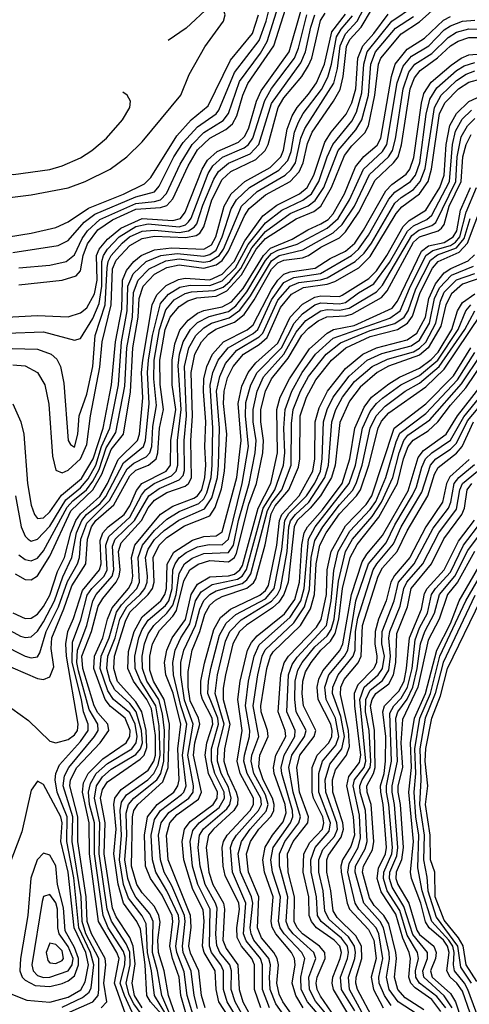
# Model space of a CAD drawing. Header units: inches. Extents: x 990535 to 1117859, y 769386 to 892122.
# Tile 41 of 256: x 993073 to 994532, y 863962 to 867154. Entities that reach past the tile are written whole.
import ezdxf

# ---------------------------------------------------------------- set-up
doc = ezdxf.new("R2010")
doc.units = ezdxf.units.IN
doc.header["$MEASUREMENT"] = 0
doc.layers.add('A9896', color=7, linetype='Continuous')

msp = doc.modelspace()

# ---------------------------------------------------------------- linework, layer by layer
at = {"layer": 'A9896', "color": 5}
for points, elevation in [([(993050, 866399.1), (993197.5, 866422.5), (993230, 866438.7), (993281.8, 866498.2), (993316.2, 866523.8), (993450, 866580.5), (993510, 866595.8), (993525.7, 866614.3), (993572.8, 866710), (993603.6, 866756.4), (993650, 866807.4), (993710, 866848.7), (993719.1, 866860.9), (993770, 866982.7), (993850, 867087.2), (993872.8, 867150), (993897, 867250)], 3260), ([(993070, 866349.8), (993170, 866358.2), (993224, 866370), (993250, 866391.6), (993275.3, 866444.7), (993292.5, 866470), (993333.2, 866506.8), (993450, 866558.5), (993510, 866564.5), (993530, 866570.8), (993548.8, 866591.2), (993593.5, 866686.5), (993632.5, 866750), (993670, 866788.5), (993732.6, 866827.4), (993750, 866850), (993786, 866954), (993854.1, 867045.9), (993876.1, 867083.9), (993923.4, 867236.6)], 3240), ([(993070, 866294.2), (993210, 866310.1), (993256.1, 866323.9), (993270, 866340.4), (993278.9, 866390), (993292.4, 866427.6), (993326.5, 866473.5), (993374.1, 866505.9), (993450, 866539.7), (993530, 866545.5), (993550, 866552.4), (993570, 866573.6), (993619.6, 866680.4), (993650, 866732.9), (993689.6, 866770.4), (993742, 866798), (993763.3, 866816.7), (993776.9, 866843.1), (993796.4, 866910), (993812.6, 866947.4), (993897.5, 867070), (993944, 867216)], 3220), ([(992877.8, 866600.9), (992890, 866587.6), (992930, 866570.5), (992970, 866569.7), (993110, 866586.6), (993230, 866609.1), (993284.7, 866630), (993365.7, 866670), (993419.9, 866710), (993470, 866758.2), (993595.2, 866910), (993622.8, 866977.2), (993673.4, 867066.6), (993734.1, 867150), (993739.9, 867170), (993732.1, 867192.1), (993710, 867202.2)], 3320), ([(993010, 865069.8), (993130, 865017.9), (993150, 865015.3), (993170, 865023.4), (993183.6, 865056.4), (993175.2, 865115.2), (993176.5, 865150), (993216.1, 865243.9), (993241.4, 865318.6), (993287, 865390), (993292.5, 865470), (993305.2, 865510), (993319.5, 865530), (993378.6, 865581.4), (993430, 865675.5), (993450, 865693.4), (993490.5, 865710), (993515.7, 865730), (993520.9, 865750), (993525.8, 865830), (993539.3, 865890), (993528.4, 865971.6), (993527.8, 866050), (993544.9, 866150), (993560.8, 866190), (993590, 866224.1), (993617.7, 866242.3), (993647.6, 866252.4), (993710, 866258.3), (993745.3, 866274.7), (993792.9, 866327.1), (993840.4, 866410), (993870, 866444.5), (993970, 866508.3), (994027.1, 866532.9), (994050, 866550), (994084.2, 866610), (994126.1, 866713.9), (994150, 866745), (994192.4, 866787.6), (994204, 866810), (994225.2, 866910), (994237.2, 867010), (994244.2, 867030), (994310, 867108.7), (994370, 867147.6), (994430, 867201.9)], 2920), ([(993030, 865179.9), (993075.4, 865155.4), (993090, 865150.6), (993110, 865153), (993130, 865171.7), (993150, 865202.1), (993185.5, 865270), (993212.2, 865347.8), (993241.9, 865410), (993256.6, 865490), (993273.9, 865530), (993289.5, 865550), (993334.1, 865585.9), (993351.9, 865608.1), (993410, 865718), (993474.8, 865770), (993481, 865790), (993492.9, 865910), (993487.3, 866010), (993490.4, 866050), (993503.1, 866130), (993530, 866234), (993555.5, 866264.5), (993592.8, 866287.2), (993625.9, 866294.1), (993690, 866292.2), (993730, 866307.3), (993772.9, 866350), (993814.4, 866425.6), (993870, 866496.2), (993923.5, 866536.5), (993991.1, 866568.9), (994019.3, 866590), (994043.6, 866630), (994070.1, 866710), (994088.3, 866750), (994150, 866825.2), (994165.1, 866854.9), (994183.2, 866916.8), (994189.2, 867010), (994200.4, 867050), (994280.2, 867150), (994350, 867196.8)], 2960), ([(993030, 866189.3), (993130, 866194.8), (993230, 866191.1), (993270, 866203.9), (993290, 866219.7), (993314.9, 866265.1), (993323.9, 866310), (993321.5, 866390), (993330.5, 866410), (993357.2, 866442.8), (993401.3, 866478.7), (993470, 866509.3), (993570, 866503.2), (993594.5, 866510), (993609.7, 866530.3), (993664.5, 866670), (993681.6, 866698.4), (993713.3, 866726.7), (993782.2, 866757.8), (993803, 866777), (993816.2, 866803.8), (993841.4, 866890), (993856.4, 866923.6), (993947.1, 867050), (993986.8, 867190)], 3180), ([(993057.9, 865357.9), (993090, 865339.2), (993110, 865338.4), (993130, 865351), (993170, 865414.6), (993238.3, 865561.7), (993310.3, 865630), (993339.1, 865680.9), (993370, 865761.2), (993409.7, 865810), (993432.2, 865947.8), (993439.7, 866090), (993457.6, 866190), (993459.8, 866250), (993473.7, 866290), (993510, 866328.9), (993550, 866350.8), (993590, 866359.8), (993670, 866348.6), (993710, 866359), (993730, 866373.7), (993750, 866404.1), (993801.7, 866518.3), (993817.6, 866542.4), (993870, 866586.9), (993950.4, 866630), (993979.4, 866660.6), (993992.6, 866690), (994006.7, 866753.3), (994021.4, 866790), (994091.3, 866890), (994112.1, 866927.9), (994121.8, 866970), (994133, 867067), (994143.4, 867090), (994180.4, 867130), (994214.1, 867185.9)], 3020), ([(993070, 865419.1), (993090, 865403.8), (993110, 865399.6), (993130, 865408), (993150, 865431.6), (993226.5, 865573.5), (993245.4, 865594.6), (993289.8, 865630), (993310, 865658.4), (993330, 865696), (993353.5, 865766.5), (993384.6, 865815.4), (993414.2, 865965.8), (993420.6, 866090), (993438.3, 866190), (993441.6, 866270), (993457.1, 866310), (993493, 866347), (993547.3, 866372.7), (993590, 866378.9), (993670, 866368.1), (993690, 866371.1), (993720.4, 866390), (993733.8, 866410), (993791.9, 866550), (993842.9, 866597.1), (993934, 866650), (993952.8, 866667.2), (993967.5, 866690), (993985.4, 866770), (993998, 866802), (994091.7, 866948.3), (994104.2, 866995.8), (994112.6, 867070), (994130, 867108.7), (994167.4, 867150), (994188.8, 867191.2)], 3040), ([(993710, 867202.2), (993690, 867198.3), (993613.2, 867126.8), (993554.4, 867086.5)], 3320), ([(992582.2, 866374.6), (992586.5, 866366.5), (992610, 866353), (992650, 866350.1), (992690, 866356.9), (992790, 866383.5), (992961.4, 866438.6), (993110, 866461.7), (993190, 866480.9), (993230, 866498.5), (993296.3, 866543.7), (993410, 866588.3), (993477.9, 866622.1), (993497.7, 866642.3), (993582.1, 866777.9), (993628.7, 866830), (993684.7, 866875.3), (993756.8, 867023.2), (993828.2, 867110), (993847.4, 867170)], 3280), ([(993012, 865130), (993090, 865090.1), (993110, 865085.1), (993130, 865087.9), (993138.2, 865101.8), (993158.6, 865170), (993198.1, 865250), (993227.4, 865332.6), (993260.1, 865390), (993266.3, 865410), (993271.5, 865470), (993290, 865522), (993364.5, 865595.5), (993421.6, 865698.4), (993443.3, 865716.7), (993483, 865737), (993495, 865750), (993500.9, 865770), (993504.8, 865835.2), (993516.1, 865903.9), (993507.7, 865990), (993509, 866050), (993525.9, 866150), (993546.7, 866213.3), (993574.4, 866245.6), (993610, 866266.7), (993630, 866272.4), (993704, 866276), (993732.7, 866287.3), (993754.4, 866305.6), (993790, 866347.9), (993825.4, 866414.6), (993870, 866468), (993950, 866525.5), (994008.8, 866551.2), (994031.9, 866568.1), (994059, 866610), (994106.3, 866730), (994163.1, 866796.9), (994183.1, 866830), (994204, 866910), (994212.3, 867010), (994227.6, 867050), (994292.5, 867127.5), (994350, 867164.5)], 2940), ([(993020.5, 864940.5), (993101.5, 864881.5), (993170, 864814.7), (993190, 864809.1), (993230, 864820.6), (993250, 864835.1), (993260.3, 864850), (993262.8, 864870), (993224.1, 865090), (993222.3, 865130), (993228.6, 865170), (993247.6, 865212.4), (993276.2, 865303.8), (993332, 865370), (993336.8, 865390), (993334, 865466), (993342.2, 865490), (993359.6, 865510), (993411.3, 865550), (993430, 865578.5), (993451.9, 865628.1), (993469.5, 865650), (993548.4, 865690), (993561.7, 865710), (993563.2, 865790), (993578.9, 865890), (993567.6, 865970), (993566.9, 866050), (993576.4, 866103.6), (993592.5, 866147.5), (993619.5, 866180.5), (993650, 866202.8), (993670, 866211.4), (993730, 866223), (993760, 866240), (993797.5, 866282.5), (993863.3, 866390), (993886, 866414), (993956.9, 866443.1), (994007.1, 866472.9), (994050, 866492), (994073.1, 866506.9), (994090, 866525.1), (994126.5, 866590), (994162.6, 866677.4), (994189.1, 866710.9), (994232.2, 866747.8), (994244.8, 866770), (994278.8, 866970), (994290.6, 867010), (994330, 867058.8), (994385.7, 867094.3), (994447.4, 867152.6), (994470, 867165.1)], 2880), ([(993030, 866137.9), (993150, 866142.6), (993250, 866115.7), (993270, 866120.7), (993310, 866185.9), (993330, 866233.8), (993339.3, 866290), (993339, 866370), (993344.2, 866390), (993357.3, 866410), (993394.9, 866450), (993450, 866483.4), (993490, 866492.3), (993590, 866483.2), (993610.5, 866489.5), (993620.9, 866499.1), (993629.4, 866510.6), (993684.3, 866655.7), (993699.1, 866680.9), (993731.1, 866708.9), (993801.2, 866738.8), (993815.5, 866750), (993829.4, 866770), (993867.8, 866892.2), (993890, 866931.2), (993964.4, 867030), (993977.5, 867062.5), (994004.4, 867170)], 3160), ([(993048, 866088), (993130, 866086.4), (993175.1, 866070), (993193.2, 866053.2), (993204.6, 866030), (993215.8, 865975.8), (993229.8, 865789.8), (993237, 865777), (993250, 865768.1), (993261.2, 865810), (993265.5, 865870), (993290, 865940.1), (993309.8, 866030), (993317.9, 866130), (993350.5, 866230), (993356.3, 866350), (993359.8, 866370), (993369.6, 866390), (993405, 866430), (993429.3, 866450), (993470, 866468.3), (993510, 866472.1), (993590, 866464.4), (993620.4, 866470), (993638.8, 866481.2), (993647.6, 866492.4), (993667.1, 866552.9), (993702.4, 866637.6), (993717.6, 866662.4), (993750, 866689.1), (993820.1, 866719.9), (993848.7, 866750), (993890, 866882.7), (993985, 867015), (993999.8, 867050), (994017, 867130), (994030.3, 867169.7)], 3140), ([(993050, 866035.5), (993090, 866031.6), (993130.5, 866010.5), (993154, 865970), (993167.3, 865907.3), (993179.4, 865739.4), (993190, 865693.2), (993210, 865685.2), (993230, 865693.3), (993270, 865730.3), (993290, 865776.4), (993302.3, 865870), (993332.8, 866027.2), (993339.9, 866110), (993369.9, 866230), (993373.8, 866346.2), (993385.8, 866374.2), (993430, 866422.2), (993470, 866444.9), (993510, 866452.3), (993611.5, 866448.5), (993645.2, 866454.8), (993657.5, 866462.5), (993670, 866482.7), (993696.4, 866570), (993730, 866636.2), (993758, 866662), (993838.8, 866701.2), (993869.5, 866730.5), (993879, 866750), (993911, 866870), (993930, 866900.6), (993988.2, 866970), (994010, 867005.8), (994020.1, 867030), (994048.3, 867151.7), (994064, 867176)], 3120), ([(993050, 865909), (993076.7, 865850), (993085.9, 865810), (993098.2, 865650), (993110, 865580.7), (993120.4, 865550), (993130, 865537.2), (993150, 865539), (993170, 865558.2), (993207.8, 865612.2), (993273, 865667), (993311.1, 865730), (993343.4, 865830), (993370.6, 865970), (993383.8, 866110), (993404.3, 866215.7), (993406, 866310), (993419, 866341), (993443, 866370), (993467.2, 866390), (993510, 866407.7), (993565.7, 866414.3), (993670, 866409.8), (993695.1, 866424.9), (993708.7, 866450), (993736.1, 866550), (993759, 866590), (993802.7, 866630), (993885.2, 866674.8), (993919.7, 866710), (993928.2, 866731.8), (993940.5, 866799.5), (993956.8, 866843.2), (993972.5, 866870), (994010, 866912.5), (994035.7, 866950), (994061.9, 867010), (994085.2, 867114.8), (994130, 867172.3)], 3080), ([(993050, 865231.1), (993090, 865213.2), (993110, 865213.7), (993130, 865226.2), (993150, 865251.2), (993170, 865288.4), (993195.3, 865364.7), (993217.6, 865410), (993238.1, 865490), (993255.1, 865530), (993270, 865552.3), (993332.2, 865607.8), (993357.9, 865650), (993392.2, 865727.8), (993454.9, 865790), (993461.2, 865810), (993471.7, 865928.3), (993468.4, 866010), (993472.2, 866050), (993502.6, 866230), (993517.5, 866262.5), (993547.4, 866292.6), (993587.5, 866312.5), (993610, 866316.3), (993690, 866311.4), (993730, 866329.5), (993768.2, 866370), (993802.9, 866437.1), (993861.1, 866518.9), (993906.6, 866553.4), (993980.4, 866590), (994005.8, 866610), (994027.1, 866650), (994062.8, 866757.2), (994083.3, 866790), (994131.8, 866848.2), (994150, 866885.3), (994163.2, 866930), (994170.2, 867030), (994186.4, 867070), (994222.2, 867110), (994267.8, 867172.2)], 2980), ([(993059.1, 865610), (993077, 865510), (993090, 865480.1), (993100.4, 865470), (993110, 865463.3), (993130, 865470.4), (993170, 865512.3), (993222.4, 865597.6), (993270, 865636.2), (993294.8, 865665.2), (993319.4, 865710), (993338, 865770), (993365.6, 865830), (993393.6, 865970), (993403.5, 866110), (993421.9, 866210), (993423.8, 866290), (993440.9, 866330), (993482.8, 866370), (993530.5, 866389.5), (993583.4, 866396.6), (993670, 866388), (993690, 866392.5), (993710, 866407.4), (993730, 866449.8), (993759.1, 866540.9), (993776.1, 866570), (993818.1, 866610), (993914, 866666), (993942.6, 866697.4), (993953.3, 866726.7), (993964.5, 866790), (993977.6, 866822.4), (993993, 866850), (994051.9, 866928.1), (994072.1, 866967.9), (994084.9, 867010), (994101.1, 867098.9), (994116, 867124), (994152.5, 867167.5)], 3060), ([(993210, 863952.1), (993276.6, 863983.4), (993298.5, 864001.5), (993304.6, 864015.4), (993313, 864090), (993302.6, 864130), (993264.3, 864210), (993248.1, 864371.9), (993225.1, 864490), (993227.1, 864570), (993194.4, 864650), (993187.8, 864690), (993190.4, 864710), (993202.1, 864737.9), (993270, 864813.6), (993295.2, 864850), (993295.3, 864870), (993279.2, 864910), (993273.5, 864950), (993242.5, 865070), (993244.2, 865135.8), (993271.4, 865208.6), (993291.8, 865288.2), (993306.8, 865310), (993346.8, 865350), (993356.5, 865370), (993352.5, 865450), (993361.5, 865478.5), (993430, 865541.3), (993467.4, 865612.6), (993481, 865630), (993509.3, 865650), (993565, 865675), (993580, 865690), (993585.6, 865710), (993584.5, 865790), (993596.4, 865890), (993586.7, 866033.3), (993590.8, 866070), (993603, 866110), (993626.5, 866150), (993650, 866172.7), (993687.5, 866192.5), (993750, 866208.4), (993773.8, 866226.2), (993810, 866271.6), (993870, 866373.2), (993890, 866396.2), (993910, 866407.6), (993973.3, 866426.7), (994070, 866478), (994106.3, 866510), (994143.3, 866570), (994187.8, 866670), (994250, 866727.3), (994263.5, 866750), (994297.8, 866950), (994316.7, 867003.3), (994344.2, 867035.8), (994400.2, 867070), (994450, 867121.9), (994470, 867135), (994510, 867150), (994550, 867153.3)], 2860), ([(993190, 863916.8), (993310, 863970), (993327.6, 863990), (993329.1, 864010), (993329.1, 864110), (993287.7, 864190), (993275.2, 864230), (993271.7, 864310), (993243.2, 864490), (993244.7, 864570), (993213.5, 864670), (993217.9, 864702.1), (993232, 864730), (993315.8, 864830), (993327.2, 864850), (993325.8, 864870), (993298, 864918), (993263.5, 865043.5), (993257.8, 865070), (993259.7, 865110), (993290.1, 865189.9), (993309.6, 865270.4), (993321.1, 865290), (993372.8, 865350), (993378.6, 865370), (993373.3, 865446.7), (993382.3, 865470), (993445.2, 865530), (993491.8, 865610), (993525.5, 865634.5), (993590, 865662.3), (993603.2, 865676.8), (993607.9, 865692.1), (993606.3, 865790), (993613.9, 865870), (993607.9, 866030), (993621.7, 866090), (993644.3, 866130), (993670, 866155.4), (993695, 866170), (993752.5, 866187.5), (993787.4, 866212.6), (993821.5, 866258.5), (993890, 866373), (993915, 866390), (993991.6, 866408.4), (994090, 866463), (994119.4, 866490), (994159.4, 866550), (994207.5, 866652.5), (994269.4, 866710), (994282, 866730), (994291.7, 866768.3), (994316.8, 866930), (994335.3, 866984.7), (994355.3, 867010), (994410, 867045.2), (994463, 867097), (994490, 867113.6), (994530, 867124.7), (994610, 867123.4)], 2840), ([(993336.5, 863950), (993355.1, 863970), (993345.7, 864030), (993352.4, 864090), (993350, 864110), (993305.8, 864190), (993291.6, 864230), (993288, 864310), (993261.3, 864490), (993261.4, 864570), (993235.1, 864670), (993237.9, 864690), (993258.4, 864730), (993333.4, 864810), (993361.7, 864850), (993358.8, 864870), (993326.4, 864906.4), (993313.9, 864930), (993277.8, 865050), (993274.8, 865090), (993306.2, 865170), (993327.4, 865252.6), (993342.1, 865277.9), (993386.1, 865330), (993395.7, 865350), (993398.9, 865370), (993393, 865430), (993401.7, 865458.3), (993467.6, 865530), (993490, 865571.8), (993510, 865596.9), (993550, 865621.4), (993610, 865642), (993620.3, 865650), (993630, 865668.6), (993628.3, 865790), (993633.6, 865870), (993628.8, 866010), (993640.7, 866070), (993662.5, 866110), (993685.4, 866134.6), (993709.4, 866150.6), (993770, 866173.6), (993801.3, 866198.7), (993833.7, 866246.2), (993890, 866345.8), (993910, 866365.9), (993930, 866374.6), (993990, 866382.4), (994009.3, 866390), (994050, 866416.6), (994110, 866447), (994130, 866466.2), (994173.4, 866530), (994225.9, 866634.1), (994285.4, 866690), (994300.5, 866710), (994311.5, 866748.5), (994339.5, 866930), (994353.7, 866966.3), (994372.5, 866990), (994428.8, 867031.2), (994470, 867069.4), (994495, 867085), (994530, 867096.6), (994610, 867096.9)], 2820), ([(993415.9, 863930), (993380.5, 864030), (993394.9, 864110), (993387.7, 864130), (993328.9, 864230), (993299.1, 864450), (993298.2, 864550), (993276.1, 864650), (993280.2, 864679.8), (993294.5, 864710), (993341.9, 864758.1), (993418.3, 864810), (993430.1, 864829.9), (993430.9, 864850), (993415.4, 864890), (993366.9, 864926.9), (993349.5, 864949.5), (993313.6, 865050), (993315.5, 865090), (993342.7, 865150), (993358, 865210), (993372.7, 865247.3), (993425.8, 865310), (993436.6, 865330), (993440, 865350), (993435.4, 865410), (993445.9, 865450), (993530, 865550.5), (993570, 865577.4), (993637.5, 865602.5), (993650, 865610.4), (993663.3, 865630), (993673.6, 865670), (993676.5, 865710), (993673, 865770), (993677, 865850), (993668.6, 865948.6), (993669.7, 865990), (993679.5, 866030), (993697.8, 866070), (993734.2, 866110), (993811, 866149), (993830, 866164.5), (993890, 866279.6), (993910, 866310.3), (993930, 866329.1), (993950, 866336.8), (994031.1, 866348.9), (994080.2, 866379.8), (994130, 866403.8), (994159.8, 866430), (994188.3, 866471.7), (994260.8, 866599.2), (994280.5, 866619.5), (994326.4, 866653.6), (994339.1, 866670), (994351.9, 866708.1), (994376.2, 866883.8), (994384.4, 866915.6), (994407.8, 866952.2), (994472.5, 867007.5), (994505.6, 867030), (994530, 867040), (994570, 867043.3)], 2780), ([(993450, 863910), (993412.3, 863990), (993399, 864030), (993413.7, 864090), (993414.4, 864114.4), (993410, 864132.3), (993360.1, 864210), (993343.3, 864250), (993315.1, 864450), (993315.3, 864550), (993299, 864610), (993295.4, 864650), (993301.9, 864678.1), (993321, 864710), (993357.2, 864742.8), (993436.5, 864790), (993450.7, 864809.3), (993453.4, 864830), (993447.1, 864870), (993430, 864906.8), (993377.3, 864950), (993358.5, 864978.5), (993334, 865050), (993336.8, 865090), (993363.4, 865150), (993387, 865233), (993402.6, 865257.4), (993453.1, 865310), (993461.9, 865330), (993457.4, 865410), (993470.9, 865450), (993510, 865498.3), (993550, 865535.3), (993590, 865560), (993654, 865586), (993670, 865600.3), (993680.1, 865619.9), (993693.8, 865670), (993697.5, 865710), (993698.9, 865830), (993690.4, 865969.6), (993699.4, 866010), (993716.4, 866050), (993749.1, 866090.9), (993830, 866136.5), (993845.8, 866150), (993890, 866246.4), (993930, 866302), (993961.8, 866318.2), (994048.3, 866331.7), (994149.7, 866390), (994171.8, 866410), (994204.2, 866455.8), (994270, 866572.1), (994290, 866594.9), (994340.3, 866630), (994356.5, 866650), (994370.9, 866690), (994392, 866848), (994403.2, 866896.8), (994426.3, 866933.7), (994490, 866989.4), (994515.3, 867004.7), (994550, 867015.7)], 2760), ([(993482.1, 863910), (993442.6, 863962.6), (993427.6, 863992.4), (993418.2, 864030), (993431.1, 864090), (993430.4, 864130.4), (993418.1, 864158.1), (993370.7, 864230.7), (993356.9, 864270), (993331, 864450), (993332.3, 864550), (993314.9, 864630), (993321.5, 864670), (993341, 864699), (993370, 864723.9), (993450, 864771.8), (993465.1, 864790), (993471, 864809), (993468.1, 864850), (993450.4, 864910), (993430, 864937.1), (993381.5, 864981.5), (993366.3, 865010), (993355.6, 865050), (993358.5, 865090), (993382.6, 865150), (993398.1, 865210), (993419.9, 865250), (993463.4, 865290), (993478.7, 865310), (993486, 865330), (993487, 865350), (993481.2, 865410), (993490, 865437.1), (993510, 865468.9), (993541.9, 865498.1), (993588.6, 865531.4), (993672.1, 865567.9), (993696, 865604), (993714.3, 865670), (993717.9, 865710), (993720.9, 865830), (993711.6, 865950), (993722.1, 865997.9), (993740.6, 866039.4), (993777.5, 866082.5), (993850, 866125.9), (993861.6, 866138.4), (993910, 866244.8), (993949.8, 866290), (993978.3, 866301.7), (994049.1, 866310.9), (994070, 866317.8), (994160.8, 866370), (994190, 866397.1), (994213.9, 866430), (994290, 866559.3), (994310, 866577.9), (994350, 866603.7), (994372.4, 866630), (994388.2, 866671.8), (994418.1, 866870), (994439.8, 866910), (994490, 866957.5), (994521.9, 866978.1), (994550, 866988.1)], 2740), ([(993470, 863950.7), (993445.1, 863990), (993438, 864030), (993447.6, 864092.4), (993441.3, 864150), (993430, 864178.1), (993385.5, 864245.5), (993373.8, 864273.8), (993346.3, 864450), (993349.9, 864550), (993335.4, 864630), (993341.4, 864658.6), (993357.4, 864682.6), (993464, 864756), (993476.2, 864770), (993485.4, 864794.6), (993482.8, 864850), (993469, 864910), (993450, 864942.3), (993390, 865008.5), (993377.7, 865050), (993380, 865090), (993415.7, 865204.3), (993430, 865233.6), (993490, 865290), (993503.6, 865310), (993509.2, 865330), (993506.2, 865410), (993524.8, 865450), (993550, 865475), (993607.3, 865512.7), (993690, 865545.8), (993707.3, 865572.7), (993727, 865633), (993737.3, 865690), (993744.5, 865810), (993733.5, 865910), (993735.7, 865950), (993747.2, 865992.8), (993765, 866030), (993799.4, 866070), (993850, 866101.7), (993875.7, 866124.3), (993919.3, 866220.7), (993955.1, 866264.9), (993994, 866286), (994070, 866296.6), (994094.9, 866305.1), (994173.6, 866350), (994210, 866386.3), (994293.8, 866526.2), (994312.4, 866547.6), (994370, 866589.5), (994397.9, 866630), (994408.6, 866670), (994434.6, 866850), (994453.6, 866886.4), (994496.1, 866930), (994530, 866952.4), (994570, 866962.8)], 2720), ([(992964.5, 866676.3), (992968.8, 866668.8), (992990, 866656.6), (993052.1, 866652.1), (993170, 866668.8), (993210, 866680.1), (993270, 866706.2), (993307.2, 866730), (993354.5, 866770), (993406, 866830), (993429.8, 866870), (993432.1, 866890), (993421.7, 866910), (993407.3, 866919.4)], 3340), ([(993531.2, 863931.2), (993496.9, 863970), (993485.5, 863990), (993479.7, 864090), (993464.9, 864204.9), (993453, 864230), (993409.3, 864290), (993391.7, 864351.7), (993378, 864450), (993385.2, 864530), (993377.9, 864610), (993381.3, 864630), (993402.3, 864657.7), (993490, 864721.1), (993508, 864750), (993513.7, 864770), (993513, 864833), (993499.9, 864919.9), (993485.2, 864950), (993441.7, 865010), (993423.5, 865050), (993425.5, 865105.5), (993444.3, 865170), (993470, 865217.8), (993530.3, 865269.7), (993544.1, 865290), (993549.4, 865310), (993551, 865389), (993572.3, 865427.7), (993633, 865467), (993670, 865478.5), (993710, 865480.9), (993730, 865493.6), (993776.8, 865670), (993791.3, 865790), (993781.2, 865910), (993793.5, 865966.5), (993813.6, 866010), (993838.8, 866041.2), (993910, 866105), (993950.3, 866189.7), (993990, 866232), (994030, 866254.9), (994050, 866258.7), (994110, 866257.3), (994118.9, 866261.1), (994205.3, 866314.7), (994230, 866340.2), (994263.6, 866390), (994316.5, 866483.5), (994336.2, 866503.8), (994390, 866536.8), (994435.8, 866610), (994450.2, 866650), (994456.5, 866750), (994468.9, 866811.1), (994489.9, 866850.1), (994530, 866889.5), (994570, 866907.7)], 2680), ([(993546.6, 863930), (993510.1, 863990), (993500.4, 864070), (993487.6, 864130), (993482.9, 864222.9), (993470, 864248.4), (993426.1, 864306.1), (993409.6, 864350), (993396, 864430), (993402.6, 864510), (993398.3, 864590), (993402.9, 864617.1), (993419.6, 864640.4), (993488.2, 864690), (993507.4, 864710), (993521.8, 864738.2), (993528.4, 864770), (993525.1, 864865.1), (993514.3, 864930), (993464.2, 865010), (993447.5, 865050), (993446, 865090), (993459.3, 865150), (993470, 865176.6), (993490, 865206.8), (993545.4, 865254.6), (993556.5, 865270), (993567.1, 865310), (993569.5, 865370.5), (993576.6, 865390), (993590.5, 865409.5), (993613, 865427), (993650, 865445.6), (993687.4, 865452.6), (993730, 865451.3), (993750, 865470.1), (993794.2, 865650), (993814.6, 865770), (993805.2, 865870), (993806.9, 865913.1), (993822.8, 865970), (993843.7, 866010), (993922.1, 866090), (993963.6, 866170), (993990, 866200.4), (994030, 866229.7), (994050, 866236.5), (994110, 866233.2), (994130, 866237.8), (994171.5, 866268.5), (994222.3, 866297.7), (994272.8, 866367.2), (994331.2, 866468.8), (994350, 866486.3), (994393.8, 866506.2), (994410, 866520.9), (994467.8, 866630), (994476.5, 866750), (994486.7, 866793.3), (994508.6, 866831.4), (994538.9, 866861.1)], 2660), ([(993586.9, 863866.9), (993534.1, 863990), (993520.2, 864070), (993503.8, 864130), (993505.3, 864230), (993495.2, 864255.2), (993450, 864309.3), (993435.9, 864335.9), (993423.6, 864370), (993414, 864430), (993420.8, 864510), (993418.4, 864581.6), (993425.8, 864610), (993443.2, 864630), (993517.4, 864690), (993530.2, 864710), (993540.9, 864750), (993542.3, 864850), (993536.2, 864903.8), (993524, 864950), (993485.2, 865010), (993470.9, 865050), (993470.3, 865090), (993477.4, 865130), (993490, 865162.9), (993507.4, 865190), (993550.3, 865229.7), (993570, 865255.9), (993580.3, 865290), (993590, 865358.5), (993607.8, 865390), (993632, 865408), (993670, 865423.8), (993750, 865426.3), (993765.9, 865450), (993782.9, 865530), (993816.8, 865650), (993837.1, 865750), (993840.1, 865790), (993830.7, 865850), (993829.7, 865890), (993843.2, 865950), (993864.2, 865995.8), (993930.1, 866069.9), (993970, 866141.6), (994001.5, 866178.5), (994050, 866210.9), (994070, 866214.5), (994110, 866212.2), (994141.5, 866218.5), (994230, 866272.2), (994250, 866293.4), (994345, 866455), (994368, 866472), (994410, 866486.7), (994422.8, 866497.2), (994487.3, 866630), (994491.8, 866710), (994505, 866775), (994525.6, 866810), (994550, 866834.5)], 2640), ([(993583.3, 863910), (993556, 863990), (993541.6, 864070), (993522.6, 864130), (993520.8, 864170), (993528, 864228), (993524.3, 864250), (993510, 864278.3), (993470, 864323.4), (993453, 864350), (993435.4, 864410), (993438.5, 864570), (993442.8, 864590), (993455.8, 864610), (993537.5, 864682.5), (993554.7, 864730), (993558.7, 864870), (993541.8, 864950), (993507, 865010), (993495.4, 865044.6), (993494.9, 865090), (993503.3, 865130), (993526, 865174), (993570, 865220.5), (993581.4, 865238.6), (993605.2, 865334.8), (993625.1, 865370), (993651.5, 865388.5), (993690, 865400.8), (993750, 865396.3), (993769.4, 865410.6), (993775.9, 865424.1), (993816.3, 865583.7), (993840.8, 865650), (993862.1, 865750), (993863.7, 865790), (993854.9, 865850), (993855.4, 865890), (993870.5, 865949.5), (993889.5, 865990), (993943.6, 866056.4), (993988.6, 866131.4), (994010, 866153.8), (994041.6, 866178.4), (994068.8, 866191.2), (994130, 866193.8), (994150, 866199.1), (994246.5, 866253.5), (994265.2, 866274.8), (994350, 866432.6), (994370, 866450.5), (994430, 866469.3), (994441.2, 866478.8), (994449.8, 866490.2), (994465.8, 866550), (994505.1, 866630), (994510.4, 866709.6), (994521.2, 866750), (994537.9, 866782.1)], 2620), ([(993612.5, 863930), (993596, 863990), (993589.8, 864050), (993568.3, 864110), (993559.5, 864150), (993569.6, 864230), (993567.8, 864250), (993535.1, 864315.1), (993496.9, 864370), (993481.3, 864410), (993477.2, 864510), (993486.9, 864570), (993519.2, 864610), (993572.4, 864650), (993585.8, 864670), (993589.7, 864690), (993585.7, 864790), (993596, 864870), (993570.9, 864970.9), (993546.9, 865030), (993542.9, 865070), (993550.1, 865110), (993567.9, 865150), (993610.3, 865209.7), (993629.2, 865290.8), (993650, 865323.6), (993690, 865347.7), (993750, 865350.7), (993770, 865356.2), (993787.2, 865370), (993795.8, 865384.2), (993846.2, 865570), (993887.8, 865650), (993908.7, 865750), (993907.5, 865890), (993918.3, 865930), (993948.5, 865990), (994013.4, 866086.6), (994070, 866138), (994090.7, 866149.3), (994157.7, 866162.3), (994281.4, 866218.6), (994298.7, 866241.3), (994376.4, 866403.6), (994399.4, 866420.6), (994450, 866432.2), (994479.4, 866450), (994490.8, 866470), (994502.7, 866537.3), (994535.4, 866610)], 2580), ([(993634.3, 863930), (993616.4, 863990), (993606.7, 864066.7), (993582.2, 864130), (993579.6, 864150), (993589.6, 864230), (993587.6, 864250), (993550, 864329.7), (993514.5, 864390), (993503.5, 864430), (993499.1, 864510), (993510, 864561.4), (993530, 864590), (993598.2, 864641.8), (993605.8, 864650), (993612.6, 864670), (993601, 864770), (993614.8, 864870), (993595.4, 864930), (993571.6, 865030), (993569.2, 865070), (993577.6, 865110), (993595.6, 865150), (993624.6, 865195.4), (993643.3, 865270), (993661, 865299), (993696.8, 865323.2), (993779.5, 865340.5), (993794, 865350), (993808.9, 865371.1), (993862.6, 865570), (993901, 865630), (993928.4, 865710), (993932.8, 865750), (993929.7, 865830.3), (993933.8, 865890), (993955.4, 865950), (993989.4, 866010), (994032.5, 866070), (994090, 866121.4), (994273.2, 866186.8), (994307.7, 866210), (994337.7, 866282.3), (994390.6, 866389.4), (994413.6, 866406.4), (994470, 866421.8), (994487, 866433), (994500.3, 866450), (994521, 866530), (994554.4, 866610)], 2560), ([(993674.3, 863950), (993662.7, 863990), (993654.3, 864070), (993626.9, 864126.9), (993622, 864150), (993628.7, 864211.3), (993627.1, 864250), (993554.7, 864430), (993548.7, 864510), (993559.7, 864550), (993583.1, 864576.9), (993652.7, 864627.3), (993662.8, 864650), (993636.4, 864770), (993641.2, 864810), (993657.6, 864870), (993652.6, 864890), (993625.7, 864945.7), (993618.8, 864990), (993618.8, 865041.2), (993632, 865110), (993657.6, 865170), (993673.5, 865226.5), (993690, 865255.8), (993707.8, 865272.2), (993730, 865284), (993809.2, 865310.8), (993831.2, 865328.8), (993838.6, 865341.4), (993868.8, 865451.2), (993888.4, 865551.6), (993902.1, 865577.9), (993945.9, 865630), (993976.9, 865703.1), (993981.2, 865730), (993982.7, 865870), (994003.1, 865930), (994033.3, 865986.7), (994084.5, 866050), (994130.4, 866090), (994210, 866126.6), (994298.2, 866150), (994331.5, 866170), (994347.1, 866192.9), (994372.4, 866270), (994411.7, 866348.3), (994430.2, 866370), (994499.1, 866400.9), (994525.8, 866430), (994604, 866636)], 2520), ([(993650, 863947.8), (993638.8, 863990), (993629.5, 864069.5), (993603.2, 864130), (993600.4, 864150), (993609.5, 864230), (993607.1, 864250), (993565.8, 864345.8), (993541.8, 864390), (993529.3, 864430), (993523.4, 864510), (993531.8, 864550), (993556.5, 864583.5), (993621.9, 864630), (993635.8, 864650), (993636.7, 864670), (993618, 864770), (993635.2, 864870), (993607.6, 864947.6), (993595, 865030), (993596, 865070), (993605.2, 865110), (993643.3, 865190), (993656.8, 865243.2), (993670, 865271.4), (993689.2, 865290.8), (993710, 865302), (993794.1, 865325.9), (993810, 865338), (993822.9, 865357.1), (993876.6, 865563.4), (993890.7, 865589.3), (993923.1, 865630), (993953.9, 865710), (993954.8, 865845.2), (993960.3, 865890), (993983.9, 865950), (994010, 865997.2), (994067.3, 866070), (994113.2, 866106.8), (994210, 866146.4), (994290, 866169.3), (994320.1, 866190), (994332.7, 866210), (994358.4, 866281.6), (994405.7, 866374.3), (994428.1, 866391.9), (994490, 866414.9), (994515.4, 866444.6), (994534.6, 866510)], 2540), ([(993783.9, 863870), (993719.1, 863970), (993710, 864010), (993707.1, 864070), (993671, 864130), (993665.7, 864150), (993671.3, 864231.3), (993667.7, 864267.7), (993634.3, 864334.3), (993605.1, 864430), (993600, 864490), (993607.3, 864530), (993625.6, 864554.4), (993700.1, 864610), (993713.3, 864630), (993714.7, 864650), (993685.6, 864710), (993674.5, 864770), (993679.8, 864810), (993699.3, 864870), (993696.7, 864890), (993666.1, 864950), (993660.6, 864970), (993660.6, 865010), (993672.5, 865067.5), (993703, 865177), (993724.1, 865215.9), (993756.6, 865243.4), (993851.9, 865288.1), (993870, 865303.4), (993880.1, 865319.9), (993907.4, 865450), (993915.9, 865530), (993922.8, 865550), (993979.6, 865610), (994024.2, 865690), (994030.7, 865730), (994031.8, 865850), (994044.5, 865895.5), (994071.8, 865950), (994130, 866023.7), (994186.2, 866070), (994230, 866090.6), (994330, 866116), (994361.7, 866138.3), (994389.2, 866190), (994400.4, 866250), (994421.8, 866298.2), (994450, 866333.4), (994471.9, 866348.1), (994528, 866372), (994548.3, 866391.7)], 2480), ([(993794, 863890), (993745.9, 863970), (993734.3, 864010), (993733.9, 864070), (993725.4, 864090), (993695.2, 864130), (993688.4, 864150), (993690.9, 864270), (993650.8, 864350), (993633.8, 864410), (993625.6, 864490), (993634.3, 864525.7), (993654.8, 864550), (993719.7, 864600.3), (993737.4, 864630), (993736.6, 864650), (993705.8, 864710), (993695, 864750), (993694.7, 864790), (993717.8, 864870), (993715.3, 864890), (993683.6, 864970), (993684.9, 865010), (993693.1, 865050), (993720.9, 865159.1), (993742.4, 865197.6), (993774.3, 865225.7), (993870, 865276.8), (993898.7, 865310), (993923.7, 865436.3), (993933, 865530), (993946.5, 865553.5), (994003.1, 865610), (994030, 865651.4), (994048.2, 865690), (994053.8, 865730), (994058.2, 865850), (994070.3, 865890), (994090, 865930.8), (994141.3, 865998.7), (994200.2, 866050), (994247.6, 866072.4), (994342.7, 866097.3), (994370, 866115.5), (994402.8, 866170), (994419, 866250), (994434.9, 866285.1), (994474, 866326), (994545, 866355)], 2460), ([(993810, 863901.9), (993772, 863970), (993759.3, 864010), (993759.5, 864070), (993754, 864090), (993722.4, 864130), (993712, 864152), (993708.8, 864188.8), (993713.2, 864273.2), (993708.3, 864290), (993674.8, 864350), (993658, 864410), (993651.9, 864470), (993655.8, 864510), (993669.1, 864530.9), (993744.3, 864595.7), (993754.7, 864610), (993758.9, 864630), (993750, 864665.4), (993726.5, 864710), (993714.3, 864750), (993715.1, 864790), (993735.9, 864870), (993707.4, 864970), (993714.1, 865030), (993740.8, 865139.2), (993754.1, 865170), (993791.4, 865208.6), (993890, 865268.6), (993909.2, 865290), (993919, 865310), (993940.7, 865430), (993945.9, 865510), (993951.1, 865528.9), (993967.4, 865550), (994010.5, 865590), (994063.2, 865670), (994074.5, 865710), (994085, 865850), (994098.5, 865890), (994119.6, 865930), (994159.3, 865980.7), (994216.2, 866030), (994265.9, 866054.1), (994350, 866077.5), (994370, 866088.9), (994390, 866108.8), (994423.1, 866170), (994437.8, 866242.2), (994450, 866270.4), (994490, 866311.1), (994550, 866331.4)], 2440), ([(994578.9, 866321.1), (994510, 866296.7), (994474.3, 866265.7), (994455.6, 866230), (994439, 866161), (994397.7, 866090), (994370, 866066.2), (994269.4, 866030.6), (994233.1, 866010), (994177, 865963), (994142.3, 865917.7), (994111.6, 865848.4), (994096.2, 865710), (994084.7, 865670), (994048.3, 865610), (994015.2, 865570), (993973.1, 865530), (993963.4, 865510), (993943.5, 865330), (993930.1, 865290), (993913.9, 865266.1), (993893, 865247), (993808.5, 865191.5), (993786.2, 865170), (993764.6, 865130), (993740.1, 865030), (993732.9, 864987.1), (993732.5, 864950), (993754.2, 864870), (993736.8, 864790), (993735.2, 864750), (993746.7, 864710), (993774.7, 864650), (993780.4, 864630), (993779.2, 864610), (993768, 864590), (993701.3, 864530), (993685.5, 864510), (993677.8, 864470), (993686, 864390), (993699.3, 864350), (993733.6, 864290), (993737.5, 864270), (993731.5, 864170), (993742.4, 864142.4), (993780.5, 864090), (993784.3, 864010), (993796.6, 863970), (993828.9, 863910)], 2420), ([(993855.2, 863950), (993834.4, 864010), (993834.1, 864090), (993825.9, 864110), (993792, 864150), (993778.4, 864178.4), (993776.7, 864210), (993786.4, 864270), (993784.1, 864290), (993739.5, 864379.5), (993733.1, 864410), (993729.7, 864470), (993734.1, 864490), (993745.7, 864510), (993820.6, 864590), (993831.5, 864610), (993831.5, 864630), (993788.2, 864710), (993778.1, 864750), (993794.4, 864850), (993780.4, 864950), (993788.3, 865010), (993812.3, 865110), (993824.7, 865135.3), (993843.2, 865156.8), (993931.8, 865228.2), (993965.2, 865274.8), (993980.8, 865330), (993988.6, 865451.4), (993996, 865490), (994006.6, 865510), (994055.4, 865564.6), (994119.1, 865650), (994144.4, 865730), (994159.8, 865830), (994190, 865898.3), (994214.4, 865930), (994270, 865973.8), (994304.6, 865995.4), (994370, 866024), (994407.9, 866052.1), (994430, 866076.1), (994475, 866150), (994493.5, 866210), (994510, 866236.9), (994550, 866265.8)], 2380), ([(993882.9, 863950), (993860.4, 864010), (993860.6, 864090), (993854.1, 864110), (993807.7, 864167.7), (993799.4, 864190), (993806.8, 864290), (993762.9, 864390), (993756.5, 864470), (993763, 864490), (993776.3, 864510), (993847.7, 864590), (993857.5, 864610), (993855.3, 864630), (993810.5, 864710), (993800.3, 864750), (993801.6, 864770), (993818.6, 864830), (993819.2, 864850), (993805.2, 864930), (993814.8, 865010), (993833.1, 865090), (993850, 865127.7), (993950, 865216.6), (993984.5, 865270), (993996.1, 865310), (994009.7, 865470.3), (994031.5, 865510), (994141.7, 865650), (994161.9, 865710), (994185, 865830), (994210, 865884), (994229.9, 865910.1), (994250, 865927.3), (994309.4, 865970.6), (994370, 866000.9), (994429.6, 866050.4), (994495.9, 866150), (994520.2, 866210), (994536.9, 866230)], 2360), ([(993961.6, 863881.6), (993903.4, 863963.4), (993885.6, 864010), (993882.8, 864050), (993886.5, 864090), (993881.5, 864110), (993832.7, 864170), (993823.5, 864190), (993821, 864210), (993828.7, 864290), (993824.8, 864310), (993789.2, 864390), (993781.9, 864450), (993792.3, 864490), (993820.9, 864530), (993872.6, 864587.4), (993879.3, 864610), (993870, 864641.3), (993832.4, 864710), (993823.5, 864750), (993825.8, 864770), (993848.4, 864830), (993829.7, 864930), (993845.2, 865030), (993859, 865090), (993868.9, 865111.1), (993961.9, 865198.1), (993996.6, 865250), (994013.4, 865306.6), (994018.9, 865410), (994030, 865465.9), (994056.4, 865510), (994110, 865581.2), (994152.4, 865627.6), (994164.7, 865650), (994184, 865710), (994209.7, 865830), (994229.7, 865870), (994258.4, 865901.6), (994323.5, 865950), (994370, 865975.4), (994433.5, 866030), (994517, 866150), (994550, 866210.6)], 2340), ([(993970, 863907.9), (993926.7, 863970), (993914.9, 863994.9), (993906.9, 864030), (993912.6, 864090), (993908.2, 864110), (993897.2, 864130), (993856.8, 864176.8), (993844, 864210), (993848.4, 864310), (993815.4, 864390), (993808.6, 864450), (993821.2, 864490), (993849.1, 864530), (993888.3, 864571.7), (993897.5, 864590), (993898.4, 864610), (993893.1, 864630), (993862.7, 864690), (993848.3, 864731.7), (993851.6, 864770), (993878.4, 864830), (993876.5, 864850), (993856.6, 864910), (993855.1, 864930), (993874.8, 865050), (993886.1, 865090), (993895.4, 865104.6), (993983.4, 865190), (994015.9, 865244.1), (994029.2, 865290.8), (994034.7, 865390), (994046.4, 865450), (994067.4, 865490), (994110, 865552.6), (994165.1, 865610), (994178.8, 865630), (994205.9, 865710), (994235.3, 865830), (994246.9, 865853.1), (994270, 865879.6), (994390, 865963.5), (994450, 866021.2), (994570, 866199.7)], 2320), ([(993992.9, 863950), (993968.5, 863990), (993956.9, 864030), (993966.4, 864090), (993964.7, 864110), (993954.3, 864130), (993903.5, 864190), (993892.1, 864212.1), (993888.9, 864230), (993895.5, 864310), (993867.2, 864390), (993861.2, 864430), (993869, 864471), (993892.5, 864510), (993927.2, 864552.8), (993937.2, 864582.8), (993933.6, 864610), (993898.9, 864710), (993895.9, 864730), (993904.1, 864770), (993935.8, 864830), (993934.2, 864850), (993911.1, 864910), (993919.9, 865030), (993931, 865069), (993944.7, 865090), (994035.5, 865184.5), (994050.8, 865209.2), (994067.9, 865290), (994070.7, 865370), (994083.7, 865430), (994130, 865513), (994197.3, 865582.7), (994215.6, 865610), (994288, 865830), (994390, 865908.4), (994480.2, 865999.8), (994536.1, 866090)], 2280), ([(994057.3, 863910), (994006.1, 863970), (993986.4, 864010), (993984.8, 864050), (993998, 864110), (993988, 864130), (993931.2, 864190), (993918.3, 864210), (993912.6, 864230), (993919.2, 864310), (993893.3, 864390), (993887.5, 864430), (993895.6, 864470), (993951, 864550), (993958.8, 864570), (993958.3, 864590), (993922.9, 864710), (993920.9, 864730), (993930.4, 864770), (993965.6, 864830), (993966.6, 864850), (993940, 864910), (993944.4, 865030), (993956.5, 865063.5), (993973, 865087), (994068.1, 865190), (994083.7, 865270), (994091.9, 865368.1), (994106.5, 865430), (994144.2, 865495.8), (994210, 865565.6), (994227.8, 865592.2), (994260.6, 865670), (994293.9, 865786.1), (994306.2, 865813.8), (994390, 865877.2), (994493.3, 865986.7), (994550, 866075.5)], 2260), ([(994070, 863926.5), (994032, 863972), (994012.5, 864010), (994011.2, 864050), (994034, 864110), (994027.5, 864130), (993959.6, 864190), (993944.9, 864210), (993937.3, 864230), (993942.2, 864310), (993915.4, 864410), (993915.6, 864450), (993933.5, 864490), (993978.4, 864550), (993983.7, 864570), (993960.5, 864650), (993946.2, 864730), (993956.1, 864770), (993997, 864830), (994001.7, 864850), (993970.1, 864910.1), (993965, 864950), (993966.5, 865010), (993975.1, 865044.9), (993989.7, 865070), (994030, 865121.1), (994070, 865156.2), (994083, 865177), (994092.8, 865210), (994106.6, 865333.4), (994130, 865430), (994153, 865470), (994216.4, 865543.6), (994246.6, 865590), (994283.7, 865670), (994303.6, 865750), (994318.9, 865790), (994332.5, 865807.5), (994403.2, 865856.8), (994506.7, 865973.3), (994570, 866069.3)], 2240), ([(994190, 863843.5), (994090.5, 864010), (994086.3, 864030), (994088.5, 864050), (994112.9, 864110), (994116.5, 864130), (994111.9, 864150), (994093.3, 864170), (994036.2, 864210), (994019.5, 864230), (994011.9, 864250), (994010.8, 864310), (993993, 864390), (993994.1, 864450), (994013.7, 864486.3), (994054.7, 864530), (994059.9, 864550), (994056.2, 864570), (994026.3, 864630), (994021.3, 864650), (994021.4, 864730), (994038.1, 864770), (994075.8, 864810), (994085.9, 864830), (994087, 864850), (994081.7, 864870), (994040.6, 864950), (994037.8, 864990), (994043.7, 865016.3), (994056.5, 865043.5), (994111.5, 865108.5), (994121.5, 865130), (994149.3, 865290), (994184, 865396), (994199.1, 865420.9), (994250, 865481.7), (994332.8, 865627.2), (994365.1, 865734.9), (994382.4, 865757.6), (994456.7, 865810), (994492.8, 865870), (994667, 866093)], 2180), ([(994144, 863850), (994048.2, 863988.2), (994038.2, 864010), (994034.7, 864030), (994037.4, 864050), (994063.9, 864110), (994062.6, 864130), (994045.1, 864150), (993989.8, 864190), (993972.7, 864210), (993963.1, 864230), (993964.5, 864310), (993944.2, 864390), (993941.4, 864450), (993959.8, 864490), (994007.8, 864550), (994009.6, 864570), (993980.3, 864650), (993971.5, 864730), (993981.8, 864770), (994028.6, 864830), (994033.3, 864850), (993993.5, 864930), (993989.3, 864969.3), (993991.1, 865010), (994000.2, 865039.8), (994017.9, 865070), (994050, 865109.5), (994081.2, 865138.8), (994096.2, 865163.8), (994107.9, 865210), (994119.9, 865310), (994145, 865410), (994167.8, 865452.2), (994238.5, 865541.5), (994298.7, 865650), (994318.3, 865730), (994333.2, 865770), (994349.3, 865790.7), (994398.6, 865821.4), (994429.3, 865850.7), (994470, 865904.6), (994519.8, 865960.2), (994581, 866050)], 2220), ([(994160, 863940), (994116.6, 864010), (994113.8, 864050), (994136.1, 864110), (994139.7, 864130), (994136, 864150), (994116.4, 864176.4), (994050.5, 864230), (994039, 864250), (994035.5, 864310), (994018, 864390), (994017.3, 864430), (994030.9, 864470), (994077.3, 864522.7), (994081.6, 864550), (994043.1, 864650), (994042.8, 864710), (994055.1, 864750), (994098.3, 864801.7), (994108.2, 864830), (994097, 864890), (994067, 864950), (994062.8, 864990), (994076.2, 865030), (994126.2, 865090), (994137.6, 865110), (994163.6, 865270), (994204.6, 865390), (994261.6, 865458.4), (994290, 865516.6), (994347.7, 865612.3), (994360.5, 865639.5), (994377, 865703), (994389.1, 865730), (994410, 865750), (994470, 865790.6), (994513.3, 865866.7), (994603.3, 865976.7)], 2160), ([(994208.9, 863888.9), (994142.6, 864010), (994139.5, 864050), (994159.9, 864110), (994162.4, 864130), (994158.7, 864150), (994139.9, 864179.9), (994077, 864237), (994063.1, 864263.1), (994057.3, 864330), (994043.6, 864390), (994043.7, 864430), (994056.7, 864463.3), (994094, 864506), (994103.4, 864530), (994101.7, 864550), (994065.8, 864650), (994063.9, 864690), (994079.4, 864740.6), (994118.1, 864790), (994126.3, 864830), (994115.1, 864895.1), (994087.9, 864970), (994088.4, 864990), (994105.5, 865030), (994154.6, 865090), (994160.8, 865110), (994162.8, 865170), (994170, 865214), (994219.2, 865370), (994231.1, 865390), (994285.7, 865454.3), (994310.3, 865509.7), (994377.4, 865622.6), (994405.9, 865710), (994423, 865730), (994470, 865761.3), (994490, 865780.7), (994526.1, 865853.9), (994624.4, 865970)], 2140), ([(994222.1, 863910), (994169.2, 864010), (994163.7, 864030), (994164.4, 864050), (994183.3, 864110), (994181.7, 864150), (994163.6, 864183.6), (994103.2, 864243.2), (994090, 864264.2), (994082.2, 864330), (994068.8, 864390), (994069.5, 864430), (994074.7, 864445.3), (994116.2, 864503.8), (994123.1, 864530), (994120.9, 864550), (994089.2, 864650), (994088, 864690), (994097.8, 864722.2), (994133.3, 864770), (994142.7, 864797.3), (994139.7, 864850), (994113.5, 864966.5), (994114.4, 864990), (994125.3, 865014.7), (994171, 865069), (994180.5, 865090), (994185.3, 865190), (994235.4, 865350), (994250, 865376.8), (994297.4, 865430), (994330, 865497.4), (994397.5, 865610), (994419, 865680.9), (994430, 865702.2), (994490, 865749), (994508, 865770), (994545.1, 865850)], 2120), ([(994531.6, 865728.4), (994467.9, 865672.1), (994458, 865650), (994444.5, 865590), (994390.4, 865510), (994338.8, 865410), (994288.4, 865351.6), (994276.5, 865330), (994262.1, 865270), (994236.5, 865210), (994225.6, 865170), (994224.6, 865130), (994231.9, 865090), (994230.9, 865070), (994221.7, 865050), (994170, 864997.7), (994158.4, 864970), (994158.7, 864930), (994178.5, 864770), (994174, 864746), (994140, 864700), (994133.2, 864670), (994155.1, 864570), (994158.8, 864510), (994147.1, 864472.9), (994119.6, 864430), (994114.4, 864410), (994115.3, 864390), (994134.8, 864290), (994143, 864270), (994204.3, 864204.3), (994221.5, 864170), (994228.9, 864110), (994213.3, 864050), (994221.2, 864010), (994252.3, 863950)], 2080), ([(994277.7, 863957.7), (994256.1, 863990), (994239.4, 864030), (994237.9, 864050), (994250.9, 864110), (994237.8, 864190), (994229.4, 864210), (994172.8, 864270), (994161.2, 864290), (994137.8, 864390), (994141.3, 864418.7), (994171, 864470), (994178.5, 864501.5), (994174.9, 864574.9), (994154.9, 864670), (994159.4, 864690), (994190.2, 864729.8), (994195.3, 864750), (994176.4, 864950), (994190.1, 864989.9), (994236.3, 865030), (994250.1, 865050), (994255.9, 865090), (994248.2, 865130), (994249.3, 865170), (994287.6, 865270), (994301.7, 865330), (994352.8, 865390), (994414.8, 865505.2), (994463.6, 865570), (994472, 865590), (994482.8, 865650), (994497.2, 865670), (994548, 865712)], 2060), ([(994362.9, 863930), (994300.2, 863970), (994272, 864010), (994262.8, 864050), (994272.5, 864107.5), (994271.3, 864130), (994253.6, 864210), (994242.7, 864230), (994189.1, 864290), (994160.7, 864390), (994162.8, 864410), (994193.8, 864466.2), (994200.2, 864490), (994194.4, 864590), (994177.7, 864650), (994176.5, 864670), (994184.2, 864690), (994210, 864729.8), (994211.5, 864748.5), (994206.2, 864850), (994195, 864910), (994195.7, 864950), (994210, 864980.4), (994250, 865011.8), (994270, 865045.3), (994275.9, 865090), (994270.7, 865149.3), (994273.2, 865170), (994306.9, 865253.1), (994318.8, 865310), (994329.1, 865330.9), (994380.6, 865390), (994432.9, 865490), (994490, 865567.7), (994500.3, 865630), (994509, 865650), (994558.2, 865690)], 2040), ([(994384.1, 863944.1), (994322.9, 863982.9), (994299.2, 864010), (994288.5, 864050), (994295.1, 864110), (994292.8, 864130), (994270, 864222.3), (994253.9, 864250), (994222.4, 864282.4), (994207.3, 864307.3), (994184.6, 864390), (994188.4, 864410), (994217.1, 864462.9), (994222.3, 864490), (994213, 864610), (994199.9, 864650), (994199.2, 864670), (994220.6, 864710), (994225.7, 864730), (994224.1, 864850), (994211.3, 864930), (994216.2, 864950), (994228.5, 864970), (994270, 865001.3), (994285.7, 865030), (994293, 865070), (994296, 865164), (994331.1, 865250), (994343.3, 865310), (994408.8, 865390), (994448.7, 865471.3), (994507, 865550), (994516.4, 865570), (994524.6, 865630), (994539.3, 865650)], 2020), ([(994438.8, 863938.8), (994410, 863977.3), (994355.4, 864015.4), (994341.9, 864030), (994335, 864050), (994341, 864110), (994336.6, 864130), (994315.8, 864175.8), (994293.6, 864253.6), (994245.9, 864325.9), (994233.1, 864370), (994236.5, 864403.5), (994259.7, 864450), (994263.2, 864470), (994252.4, 864610), (994244, 864650), (994243.9, 864670), (994255.2, 864710), (994259.4, 864750), (994260.7, 864830), (994251.3, 864910), (994256.5, 864930), (994303.4, 864976.6), (994319.7, 865010), (994327.9, 865050), (994337.1, 865150), (994376.6, 865243.4), (994386.7, 865293.3), (994394.7, 865310), (994450, 865370.6), (994496.2, 865463.8), (994548.9, 865531.1)], 1980), ([(994455, 863950), (994426.5, 863986.5), (994370.4, 864030), (994357.8, 864050), (994356.8, 864070), (994366.7, 864110), (994363.1, 864130), (994330, 864185.4), (994305.8, 864265.8), (994265.5, 864330), (994253.4, 864370), (994253.7, 864390), (994279.8, 864450), (994282.1, 864470), (994270.7, 864610), (994263.3, 864650), (994263.3, 864670), (994279.1, 864750), (994274.2, 864905.8), (994286.6, 864930), (994310, 864954), (994331.5, 864990), (994345.7, 865050), (994356.2, 865143.8), (994370, 865182.1), (994395.7, 865230), (994409.3, 865290), (994421.6, 865310), (994470, 865363), (994512.3, 865450), (994571.8, 865528.2)], 1960), ([(994475.6, 863950), (994449.6, 863989.6), (994383.7, 864050), (994380.7, 864070), (994395.7, 864110), (994395.9, 864130), (994347.9, 864187.9), (994319.1, 864279.1), (994281.7, 864341.7), (994272.8, 864370), (994273.6, 864390), (994296.4, 864443.6), (994299.8, 864470), (994289, 864610), (994281.7, 864650), (994281.7, 864670), (994298.7, 864750), (994293.5, 864890), (994299.5, 864910), (994330, 864950.7), (994348.5, 864990), (994362.3, 865050), (994372.7, 865130), (994387.2, 865170), (994419.1, 865230), (994434.6, 865290), (994484.7, 865350), (994526.5, 865433.5), (994583.7, 865510)], 1940), ([(994608.2, 863790), (994526.3, 864010), (994516.2, 864030), (994484, 864070), (994480.4, 864090), (994482.7, 864130), (994477.6, 864150), (994465.4, 864170), (994410.1, 864230.1), (994378.5, 864330), (994364, 864404), (994367.3, 864510), (994357.8, 864570), (994352.8, 864650), (994357.9, 864710), (994354.7, 864790), (994370.6, 864890), (994405.3, 864970), (994436.2, 865090), (994520, 865270), (994648.2, 865490)], 1860), ([(994547.9, 865430), (994493.5, 865330), (994461, 865290), (994433.9, 865210), (994397.6, 865142.4), (994364.5, 864990), (994314.8, 864885.2), (994309.4, 864810), (994315, 864730), (994300, 864670), (994299.8, 864650), (994306.8, 864610), (994316.9, 864470), (994311, 864430), (994294, 864390), (994293.2, 864370), (994300, 864350), (994335.2, 864290), (994361.5, 864201.5), (994370, 864188), (994416.4, 864150), (994424.2, 864130), (994421.7, 864110), (994406, 864070), (994410.9, 864050), (994470, 863996.4), (994487, 863970), (994506.4, 863910)], 1920), ([(994583.7, 863790), (994510, 864003.9), (994491.6, 864030), (994469.7, 864050), (994458.7, 864070), (994465.9, 864130), (994460.6, 864150), (994447.6, 864170), (994401.3, 864210), (994389.4, 864229.4), (994374.6, 864290), (994344, 864370), (994341.1, 864390), (994350.9, 864490), (994335.4, 864650), (994344.2, 864730), (994340.3, 864810), (994354, 864890), (994389.8, 864970), (994425.7, 865110), (994470, 865196.6), (994498.5, 865270), (994598.4, 865441.6)], 1880), ([(994550, 865286.9), (994446.6, 865070), (994421.3, 864970), (994388.1, 864890), (994370.6, 864790), (994374.7, 864690), (994370.2, 864610), (994384.9, 864510), (994382.8, 864430), (994394.1, 864374.1), (994396.9, 864330), (994423.9, 864243.9), (994493.7, 864150), (994502.5, 864082.5), (994537.4, 864030)], 1840), ([(994555.8, 864035.8), (994521.6, 864090), (994511.1, 864151.1), (994496.7, 864176.7), (994450, 864234.7), (994421.1, 864310), (994419.3, 864390), (994405.2, 864430), (994405, 864510), (994389.9, 864610), (994396.8, 864670), (994388.6, 864750), (994390, 864791.2), (994409.5, 864890), (994438.6, 864961.4), (994461.2, 865050), (994570, 865275.4)], 1820), ([(993038, 863997.9), (993095.5, 863975.5), (993170, 863968.8), (993230, 863984.5), (993271.1, 864008.9), (993285.5, 864034.5), (993296.2, 864090), (993286.8, 864130), (993249.6, 864210), (993230.3, 864390), (993206.3, 864490), (993210.3, 864550), (993206.2, 864570), (993150, 864674.1), (993130, 864685), (993110, 864655.5), (993079.5, 864520.5), (993037, 864410)], 2880)]:
    msp.add_lwpolyline(points, dxfattribs=dict(at, elevation=elevation))
for points, elevation in [([(993150, 864451.7), (993129, 864430), (993109.3, 864370.7), (993099.3, 864250), (993075.7, 864110), (993073.5, 864070), (993080.3, 864050), (993090, 864039.7), (993122.9, 864022.9), (993170, 864019.6), (993210, 864029.1), (993230, 864037.2), (993250, 864054), (993263.8, 864090), (993263.4, 864110), (993250, 864145.6), (993220.2, 864200.2), (993214.7, 864274.7), (993195.6, 864350), (993190, 864410.9), (993170, 864445.7)], 2920), ([(993170, 864317.5), (993150, 864310.7), (993145.2, 864294.8), (993111.8, 864090), (993116, 864070), (993130, 864055.2), (993150, 864048.6), (993170, 864049.1), (993230, 864069.7), (993242.6, 864090), (993245.7, 864110), (993230, 864149.4), (993200.7, 864190), (993196, 864210), (993195.2, 864270), (993190, 864290.6)], 2940), ([(993170, 864159.4), (993158.4, 864130), (993163.5, 864103.5), (993170, 864096.3), (993190, 864094.4), (993210, 864103.8), (993214.3, 864110), (993210, 864135.4), (993190, 864155.9)], 2960)]:
    msp.add_lwpolyline(points, close=True, dxfattribs=dict(at, elevation=elevation))

doc.saveas('drawing.dxf')
